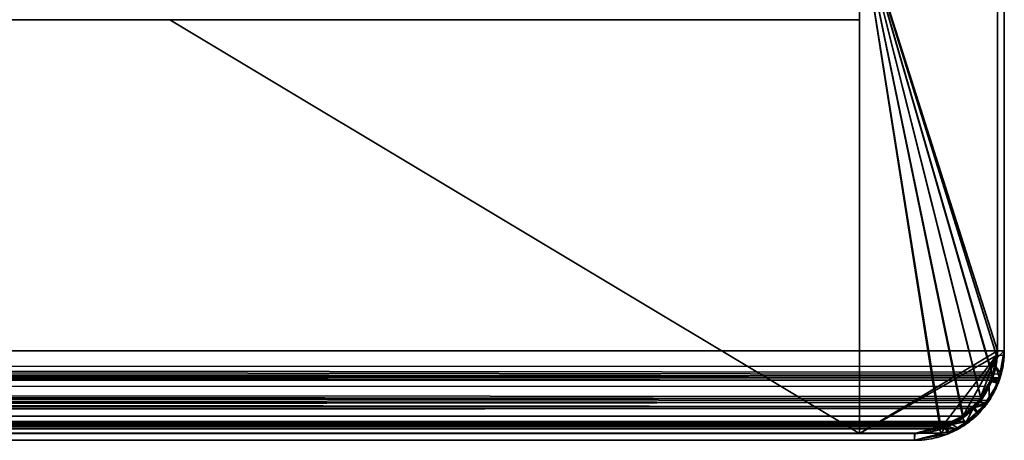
# Model space of a CAD drawing. Header units: millimetres. Extents: x -490 to 6690, y -115 to 132.
# Tile 173 of 256: x 358 to 394, y -25 to -10. Entities that reach past the tile are written whole.
import ezdxf

# ---------------------------------------------------------------- set-up
doc = ezdxf.new("R2010")
doc.units = ezdxf.units.MM
doc.layers.add('151', color=7, linetype='Continuous', true_color=0xffffff)

# ---------------------------------------------------------------- blocks, each defined once
blk = doc.blocks.new('UG_SURFACE_043')
at = {"layer": '151', "color": 41, "linetype": 'Continuous', "lineweight": 35}
for points in [[(388.25, -25, 2095.25), (388.25, -10, 2095.25), (-388.25, -10, 2095.25), (-388.25, -25, 2095.25)], [(318.25, -10, 2025.25), (388.25, -10, 2095.25), (388.25, -25, 2095.25), (318.25, -25, 2025.25)], [(318.25, -25, 2025.25), (388.25, -25, 2095.25), (-388.25, -25, 2095.25), (-318.25, -25, 2025.25)]]:
    blk.add_3dface(points, dxfattribs=at)
blk = doc.blocks.new('UG_SURFACE_044')
at = {"layer": '151', "color": 14, "linetype": 'Continuous', "lineweight": 35}
for points in [[(393.25, -22, 2100.25), (393.25, -6.25, 2100.25), (-393.25, -6.25, 2100.25), (-393.25, -22, 2100.25)], [(-388.25, -6.25, 2095.25), (388.25, -6.25, 2095.25), (388.25, -25, 2095.25), (-388.25, -25, 2095.25)], [(388.25, -6.25, 2095.25), (393.25, -6.25, 2100.25), (393.25, -22, 2100.25)], [(393.25, -22, 2100.25), (393.146, -22.782, 2100.146), (393.087, -22.912, 2100.087), (388.25, -6.25, 2095.25)], [(388.25, -6.25, 2095.25), (391.987, -24.37, 2098.987), (391.726, -24.612, 2098.727), (391.165, -24.759, 2098.165)], [(393.087, -22.912, 2100.087), (392.744, -23.667, 2099.745), (392.666, -23.739, 2099.666), (388.25, -6.25, 2095.25)], [(392.666, -23.739, 2099.666), (391.987, -24.37, 2098.987), (388.25, -6.25, 2095.25)], [(391.165, -24.759, 2098.165), (390.25, -25, 2097.25), (388.25, -25, 2095.25), (388.25, -6.25, 2095.25)], [(-393.25, -22, 2100.25), (-393.102, -22.927, 2100.102), (393.087, -22.912, 2100.087)], [(393.087, -22.912, 2100.087), (393.146, -22.782, 2100.146), (-393.25, -22, 2100.25)], [(393.146, -22.782, 2100.146), (393.25, -22, 2100.25), (-393.25, -22, 2100.25)], [(393.087, -22.912, 2100.087), (-393.102, -22.927, 2100.102), (-393.102, -22.932, 2100.101)], [(392.744, -23.667, 2099.745), (393.087, -22.912, 2100.087), (-393.102, -22.932, 2100.101)], [(-393.102, -22.932, 2100.101), (-392.672, -23.758, 2099.672), (392.666, -23.739, 2099.666)], [(392.666, -23.739, 2099.666), (392.744, -23.667, 2099.745), (-393.102, -22.932, 2100.101)], [(392.666, -23.739, 2099.666), (-392.672, -23.758, 2099.672), (-392.652, -23.797, 2099.652)], [(392.666, -23.739, 2099.666), (-392.652, -23.797, 2099.652), (-391.989, -24.372, 2098.989)], [(-391.989, -24.372, 2098.989), (391.987, -24.37, 2098.987), (392.666, -23.739, 2099.666)], [(391.987, -24.37, 2098.987), (-391.989, -24.372, 2098.989), (-391.689, -24.633, 2098.689)], [(391.726, -24.612, 2098.727), (391.987, -24.37, 2098.987), (-391.689, -24.633, 2098.689)], [(391.726, -24.612, 2098.727), (-391.689, -24.633, 2098.689), (-391.166, -24.766, 2098.166)], [(-391.166, -24.766, 2098.166), (391.165, -24.759, 2098.165), (391.726, -24.612, 2098.727)], [(391.165, -24.759, 2098.165), (-391.166, -24.766, 2098.166), (-390.25, -25, 2097.25)], [(-390.25, -25, 2097.25), (390.25, -25, 2097.25), (391.165, -24.759, 2098.165)], [(388.25, -25, 2095.25), (390.25, -25, 2097.25), (-390.25, -25, 2097.25), (-388.25, -25, 2095.25)]]:
    blk.add_3dface(points, dxfattribs=at)
blk = doc.blocks.new('UG_SURFACE_046')
at = {"layer": '151', "color": 7, "linetype": 'Continuous', "lineweight": 35}
for points in [[(393.5, -22, 2100.5), (393.5, -6.25, 2100.5), (-393.5, -6.25, 2100.5), (-393.5, -22, 2100.5)], [(-393.25, -22, 2100.25), (-393.25, -6.25, 2100.25), (393.25, -6.25, 2100.25), (393.25, -22, 2100.25)], [(393.25, -22, 2100.25), (393.25, -6.25, 2100.25), (393.5, -6.25, 2100.5), (393.5, -22, 2100.5)], [(-393.5, -22, 2100.5), (-393.34, -23.004, 2100.34), (393.324, -22.988, 2100.323)], [(393.324, -22.988, 2100.323), (393.388, -22.848, 2100.388), (-393.5, -22, 2100.5)], [(393.388, -22.848, 2100.388), (393.5, -22, 2100.5), (-393.5, -22, 2100.5)], [(-393.239, -22.259, 2100.239), (-393.25, -22, 2100.25), (393.25, -22, 2100.25)], [(-393.239, -22.259, 2100.239), (393.25, -22, 2100.25), (393.195, -22.571, 2100.195)], [(393.5, -22, 2100.5), (393.388, -22.848, 2100.388), (393.195, -22.571, 2100.195), (393.25, -22, 2100.25)], [(-393.239, -22.259, 2100.239), (393.195, -22.571, 2100.195), (393.029, -23.072, 2100.029)], [(393.029, -23.072, 2100.029), (-393.043, -23.082, 2100.043), (-393.239, -22.259, 2100.239)], [(393.029, -23.072, 2100.029), (393.195, -22.571, 2100.195), (393.324, -22.988, 2100.323)], [(393.195, -22.571, 2100.195), (393.388, -22.848, 2100.388), (393.324, -22.988, 2100.323)], [(393.324, -22.988, 2100.323), (-393.34, -23.004, 2100.34), (-393.339, -23.01, 2100.339)], [(392.952, -23.805, 2099.952), (393.324, -22.988, 2100.323), (-393.339, -23.01, 2100.339)], [(-393.339, -23.01, 2100.339), (-392.874, -23.905, 2099.874), (392.867, -23.884, 2099.867)], [(392.867, -23.884, 2099.867), (392.952, -23.805, 2099.952), (-393.339, -23.01, 2100.339)], [(-393.043, -23.082, 2100.043), (393.029, -23.072, 2100.029), (392.954, -23.299, 2099.954)], [(392.954, -23.299, 2099.954), (392.46, -24.029, 2099.46), (-393.043, -23.082, 2100.043)], [(-393.035, -23.115, 2100.035), (-393.043, -23.082, 2100.043), (392.46, -24.029, 2099.46)], [(392.46, -24.029, 2099.46), (-392.426, -24.066, 2099.426), (-393.035, -23.115, 2100.035)], [(393.324, -22.988, 2100.323), (392.952, -23.805, 2099.952), (392.954, -23.299, 2099.954), (393.029, -23.072, 2100.029)], [(392.46, -24.029, 2099.46), (392.954, -23.299, 2099.954), (392.952, -23.805, 2099.952), (392.867, -23.884, 2099.867)], [(392.867, -23.884, 2099.867), (-392.874, -23.905, 2099.874), (-392.852, -23.947, 2099.852)], [(392.867, -23.884, 2099.867), (-392.852, -23.947, 2099.852), (-392.134, -24.569, 2099.134)], [(-392.134, -24.569, 2099.134), (392.132, -24.567, 2099.132), (392.867, -23.884, 2099.867)], [(392.375, -24.093, 2099.375), (392.46, -24.029, 2099.46), (392.867, -23.884, 2099.867), (392.132, -24.567, 2099.132)], [(-392.378, -24.099, 2099.378), (-392.426, -24.066, 2099.426), (392.46, -24.029, 2099.46)], [(392.46, -24.029, 2099.46), (392.375, -24.093, 2099.375), (-392.378, -24.099, 2099.378)], [(-391.461, -24.745, 2098.461), (-392.378, -24.099, 2099.378), (392.375, -24.093, 2099.375)], [(-391.461, -24.745, 2098.461), (392.375, -24.093, 2099.375), (391.61, -24.674, 2098.61)], [(392.132, -24.567, 2099.132), (391.61, -24.674, 2098.61), (392.375, -24.093, 2099.375)], [(392.132, -24.567, 2099.132), (-392.134, -24.569, 2099.134), (-391.808, -24.852, 2098.809)], [(391.849, -24.829, 2098.85), (392.132, -24.567, 2099.132), (-391.808, -24.852, 2098.809)], [(392.132, -24.567, 2099.132), (391.849, -24.829, 2098.85), (391.61, -24.674, 2098.61)], [(391.849, -24.829, 2098.85), (-391.808, -24.852, 2098.809), (-391.242, -24.997, 2098.242)], [(-391.359, -24.766, 2098.359), (-391.461, -24.745, 2098.461), (391.61, -24.674, 2098.61)], [(391.61, -24.674, 2098.61), (391.355, -24.735, 2098.355), (-391.359, -24.766, 2098.359)], [(-390.258, -25, 2097.258), (-391.359, -24.766, 2098.359), (391.355, -24.735, 2098.355)], [(-391.242, -24.997, 2098.242), (391.241, -24.989, 2098.241), (391.849, -24.829, 2098.85)], [(-390.25, -25, 2097.25), (-390.258, -25, 2097.258), (391.355, -24.735, 2098.355)], [(391.355, -24.735, 2098.355), (390.25, -25, 2097.25), (-390.25, -25, 2097.25)], [(391.241, -24.989, 2098.241), (390.25, -25.25, 2097.25), (390.25, -25, 2097.25), (391.355, -24.735, 2098.355)], [(391.355, -24.735, 2098.355), (391.61, -24.674, 2098.61), (391.849, -24.829, 2098.85), (391.241, -24.989, 2098.241)], [(391.241, -24.989, 2098.241), (-391.242, -24.997, 2098.242), (-390.25, -25.25, 2097.25)], [(-390.25, -25.25, 2097.25), (390.25, -25.25, 2097.25), (391.241, -24.989, 2098.241)], [(316.25, -25, 2023.25), (-316.25, -25, 2023.25), (-390.25, -25, 2097.25), (390.25, -25, 2097.25)], [(316.25, -25.25, 2023.25), (390.25, -25.25, 2097.25), (-390.25, -25.25, 2097.25), (-316.25, -25.25, 2023.25)], [(316.25, -25, 2023.25), (390.25, -25, 2097.25), (390.25, -25.25, 2097.25), (316.25, -25.25, 2023.25)]]:
    blk.add_3dface(points, dxfattribs=at)
blk = doc.blocks.new('UG_SURFACE_048')
at = {"layer": '151', "color": 41, "linetype": 'Continuous', "lineweight": 35}
for points in [[(388.25, -25, -8), (323.25, -25, -8), (318.25, -10, -8), (363.25, -10, -8)], [(363.25, -10, 2070.25), (318.25, -10, 2025.25), (323.25, -25, 2030.25), (388.25, -25, 2095.25)], [(363.25, -10, -8), (388.25, -10, -8), (388.25, -25, -8)], [(388.25, -25, 2095.25), (388.25, -10, 2095.25), (363.25, -10, 2070.25)], [(388.25, -10, 128), (388.25, -10, 280), (388.25, -25, 280), (388.25, -25, 128)], [(388.25, -10, 280), (388.25, -10, 751), (388.25, -25, 751), (388.25, -25, 280)], [(388.25, -10, 751), (388.25, -10, 1222), (388.25, -25, 1222), (388.25, -25, 751)], [(388.25, -10, 1222), (388.25, -10, 1491), (388.25, -25, 1491), (388.25, -25, 1222)], [(388.25, -10, 1491), (388.25, -10, 1760), (388.25, -25, 1760), (388.25, -25, 1491)], [(388.25, -10, 1760), (388.25, -10, 2095.25), (388.25, -25, 2095.25), (388.25, -25, 1760)], [(388.25, -25, 128), (388.25, -25, -8), (388.25, -10, -8), (388.25, -10, 128)], [(323.25, -25, 128), (388.25, -25, 128), (334.29, -25, 264.109), (332.21, -25, 264.109)], [(388.25, -25, 280), (323.25, -25, 280), (333.25, -25, 274), (335.284, -25, 273.568)], [(323.25, -25, 280), (388.25, -25, 280), (334.29, -25, 286.109), (332.21, -25, 286.109)], [(388.25, -25, 751), (323.25, -25, 751), (333.25, -25, 296), (335.284, -25, 295.568)], [(333.25, -25, 1216), (335.284, -25, 1215.568), (388.25, -25, 1222), (323.25, -25, 1222)], [(323.25, -25, 751), (388.25, -25, 751), (334.29, -25, 1206.109), (332.21, -25, 1206.109)], [(333.25, -25, 1238), (335.284, -25, 1237.568), (388.25, -25, 1491), (323.25, -25, 1491)], [(323.25, -25, 1222), (388.25, -25, 1222), (334.29, -25, 1228.109), (332.21, -25, 1228.109)], [(333.25, -25, 1754), (335.284, -25, 1753.568), (388.25, -25, 1760), (323.25, -25, 1760)], [(323.25, -25, 1491), (388.25, -25, 1491), (334.29, -25, 1744.109), (332.21, -25, 1744.109)], [(333.25, -25, 1776), (335.284, -25, 1775.568), (388.25, -25, 2095.25), (323.25, -25, 2030.25)], [(323.25, -25, 1760), (388.25, -25, 1760), (334.29, -25, 1766.109), (332.21, -25, 1766.109)], [(388.25, -25, 128), (323.25, -25, 128), (323.25, -25, -8), (388.25, -25, -8)], [(336.189, -25, 264.955), (334.29, -25, 264.109), (388.25, -25, 128)], [(336.189, -25, 286.955), (334.29, -25, 286.109), (388.25, -25, 280)], [(336.189, -25, 1206.955), (334.29, -25, 1206.109), (388.25, -25, 751)], [(336.189, -25, 1228.955), (334.29, -25, 1228.109), (388.25, -25, 1222)], [(336.189, -25, 1744.955), (334.29, -25, 1744.109), (388.25, -25, 1491)], [(336.189, -25, 1766.955), (334.29, -25, 1766.109), (388.25, -25, 1760)], [(335.284, -25, 273.568), (336.966, -25, 272.346), (388.25, -25, 280)], [(335.284, -25, 295.568), (336.966, -25, 294.346), (388.25, -25, 751)], [(335.284, -25, 1215.568), (336.966, -25, 1214.346), (388.25, -25, 1222)], [(335.284, -25, 1237.568), (336.966, -25, 1236.346), (388.25, -25, 1491)], [(335.284, -25, 1753.568), (336.966, -25, 1752.346), (388.25, -25, 1760)], [(335.284, -25, 1775.568), (336.966, -25, 1774.346), (388.25, -25, 2095.25)], [(388.25, -25, 128), (337.58, -25, 266.5), (336.189, -25, 264.955)], [(388.25, -25, 280), (337.58, -25, 288.5), (336.189, -25, 286.955)], [(388.25, -25, 751), (388.25, -25, 1222), (337.58, -25, 1208.5), (336.189, -25, 1206.955)], [(388.25, -25, 1222), (337.58, -25, 1230.5), (336.189, -25, 1228.955)], [(388.25, -25, 1491), (388.25, -25, 1760), (337.58, -25, 1746.5), (336.189, -25, 1744.955)], [(388.25, -25, 1760), (337.58, -25, 1768.5), (336.189, -25, 1766.955)], [(388.25, -25, 280), (336.966, -25, 272.346), (338.005, -25, 270.545)], [(388.25, -25, 280), (388.25, -25, 751), (336.966, -25, 294.346), (338.005, -25, 292.545)], [(388.25, -25, 1222), (336.966, -25, 1214.346), (338.005, -25, 1212.545)], [(388.25, -25, 1222), (388.25, -25, 1491), (336.966, -25, 1236.346), (338.005, -25, 1234.545)], [(388.25, -25, 1760), (336.966, -25, 1752.346), (338.005, -25, 1750.545)], [(388.25, -25, 1760), (388.25, -25, 2095.25), (336.966, -25, 1774.346), (338.005, -25, 1772.545)], [(338.223, -25, 268.477), (337.58, -25, 266.5), (388.25, -25, 128), (388.25, -25, 280)], [(338.223, -25, 290.477), (337.58, -25, 288.5), (388.25, -25, 280)], [(338.223, -25, 1210.477), (337.58, -25, 1208.5), (388.25, -25, 1222)], [(338.223, -25, 1232.477), (337.58, -25, 1230.5), (388.25, -25, 1222)], [(338.223, -25, 1748.477), (337.58, -25, 1746.5), (388.25, -25, 1760)], [(338.223, -25, 1770.477), (337.58, -25, 1768.5), (388.25, -25, 1760)], [(338.005, -25, 1772.545), (338.25, -25, 1771), (388.25, -25, 1760)], [(338.005, -25, 1750.545), (338.25, -25, 1749), (388.25, -25, 1760)], [(338.005, -25, 1234.545), (338.25, -25, 1233), (388.25, -25, 1222)], [(338.005, -25, 1212.545), (338.25, -25, 1211), (388.25, -25, 1222)], [(338.005, -25, 292.545), (338.25, -25, 291), (388.25, -25, 280)], [(338.005, -25, 270.545), (338.25, -25, 269), (388.25, -25, 280)], [(388.25, -25, 280), (338.25, -25, 269), (338.223, -25, 268.477)], [(388.25, -25, 280), (338.25, -25, 291), (338.223, -25, 290.477)], [(388.25, -25, 1222), (338.25, -25, 1211), (338.223, -25, 1210.477)], [(388.25, -25, 1222), (338.25, -25, 1233), (338.223, -25, 1232.477)], [(388.25, -25, 1760), (338.25, -25, 1749), (338.223, -25, 1748.477)], [(388.25, -25, 1760), (338.25, -25, 1771), (338.223, -25, 1770.477)]]:
    blk.add_3dface(points, dxfattribs=at)
blk = doc.blocks.new('UG_SURFACE_049')
at = {"layer": '151', "color": 7, "linetype": 'Continuous', "lineweight": 35}
for points in [[(393.25, -22, 2100.25), (393.25, -6.25, 2100.25), (393.25, -6.25, -8), (393.25, -22, -8)], [(393.25, -22, -8), (393.25, -6.25, -8), (393.5, -6.25, -8), (393.5, -22, -8)], [(393.5, -22, 2100.5), (393.5, -6.25, 2100.5), (393.25, -6.25, 2100.25), (393.25, -22, 2100.25)], [(393.5, -22, -8), (393.5, -6.25, -8), (393.5, -6.25, 2100.5), (393.5, -22, 2100.5)], [(393.339, -23.01, 2100.339), (393.5, -22, 2100.5), (393.239, -22.259, 2100.239), (393.043, -23.082, 2100.043)], [(393.219, -22.163, -8), (393.25, -22, -8), (393.5, -22, -8), (393.466, -22.177, -8)], [(393.25, -22, -8), (393.219, -22.163, -8), (393.239, -22.259, 2100.239)], [(393.239, -22.259, 2100.239), (393.25, -22, 2100.25), (393.25, -22, -8)], [(393.25, -22, 2100.25), (393.239, -22.259, 2100.239), (393.5, -22, 2100.5)], [(393.5, -22, 2100.5), (393.276, -23.187, -8), (393.289, -23.114, -8)], [(393.276, -23.187, -8), (393.5, -22, 2100.5), (393.339, -23.01, 2100.339)], [(393.5, -22, 2100.5), (393.289, -23.114, -8), (393.466, -22.177, -8)], [(393.466, -22.177, -8), (393.5, -22, -8), (393.5, -22, 2100.5)], [(393.219, -22.163, -8), (393.053, -23.027, -8), (393.043, -23.082, 2100.043)], [(393.043, -23.082, 2100.043), (393.239, -22.259, 2100.239), (393.219, -22.163, -8)], [(393.053, -23.027, -8), (393.219, -22.163, -8), (393.466, -22.177, -8), (393.289, -23.114, -8)], [(393.042, -23.083, -8), (393.04, -23.096, -8), (392.378, -24.099, 2099.378)], [(392.378, -24.099, 2099.378), (392.426, -24.066, 2099.426), (393.042, -23.083, -8)], [(392.378, -24.099, 2099.378), (393.04, -23.096, -8), (392.584, -23.795, -8)], [(393.042, -23.083, -8), (392.426, -24.066, 2099.426), (393.035, -23.115, 2100.035)], [(392.852, -23.947, 2099.852), (393.253, -23.176, 2100.253), (393.035, -23.115, 2100.035), (392.426, -24.066, 2099.426)], [(393.27, -23.195, -8), (392.779, -23.945, -8), (392.584, -23.795, -8), (393.04, -23.096, -8)], [(392.852, -23.947, 2099.852), (392.779, -23.945, -8), (393.27, -23.195, -8)], [(393.27, -23.195, -8), (393.253, -23.176, 2100.253), (392.852, -23.947, 2099.852)], [(393.035, -23.115, 2100.035), (393.043, -23.082, 2100.043), (393.042, -23.083, -8)], [(393.043, -23.082, 2100.043), (393.035, -23.115, 2100.035), (393.253, -23.176, 2100.253)], [(393.289, -23.114, -8), (393.276, -23.187, -8), (393.04, -23.096, -8), (393.042, -23.083, -8)], [(393.04, -23.096, -8), (393.276, -23.187, -8), (393.27, -23.195, -8)], [(393.042, -23.083, -8), (393.053, -23.027, -8), (393.289, -23.114, -8)], [(393.053, -23.027, -8), (393.042, -23.083, -8), (393.043, -23.082, 2100.043)], [(393.043, -23.082, 2100.043), (393.253, -23.176, 2100.253), (393.339, -23.01, 2100.339)], [(393.276, -23.187, -8), (393.339, -23.01, 2100.339), (393.253, -23.176, 2100.253)], [(393.253, -23.176, 2100.253), (393.27, -23.195, -8), (393.276, -23.187, -8)], [(392.584, -23.795, -8), (392.379, -24.109, -8), (392.378, -24.099, 2099.378)], [(392.379, -24.109, -8), (392.584, -23.795, -8), (392.779, -23.945, -8), (392.548, -24.298, -8)], [(392.379, -24.109, -8), (392.371, -24.121, -8), (391.359, -24.766, 2098.359)], [(391.359, -24.766, 2098.359), (391.461, -24.745, 2098.461), (392.379, -24.109, -8)], [(392.371, -24.121, -8), (391.952, -24.404, -8), (391.359, -24.766, 2098.359)], [(391.461, -24.745, 2098.461), (392.378, -24.099, 2099.378), (392.379, -24.109, -8)], [(391.808, -24.852, 2098.809), (392.521, -24.235, 2099.52), (392.378, -24.099, 2099.378), (391.461, -24.745, 2098.461)], [(392.548, -24.298, -8), (392.521, -24.235, 2099.52), (391.808, -24.852, 2098.809)], [(392.548, -24.298, -8), (392.093, -24.602, -8), (391.952, -24.404, -8), (392.371, -24.121, -8)], [(392.548, -24.298, -8), (392.371, -24.121, -8), (392.379, -24.109, -8)], [(392.521, -24.235, 2099.52), (392.426, -24.066, 2099.426), (392.378, -24.099, 2099.378)], [(392.426, -24.066, 2099.426), (392.521, -24.235, 2099.52), (392.852, -23.947, 2099.852)], [(392.779, -23.945, -8), (392.852, -23.947, 2099.852), (392.521, -24.235, 2099.52)], [(392.521, -24.235, 2099.52), (392.548, -24.298, -8), (392.779, -23.945, -8)], [(391.359, -24.766, 2098.359), (391.952, -24.404, -8), (391.43, -24.755, -8)], [(391.43, -24.755, -8), (391.952, -24.404, -8), (392.093, -24.602, -8), (391.487, -25.005, -8)], [(391.487, -25.005, -8), (392.093, -24.602, -8), (391.808, -24.852, 2098.809)], [(391.808, -24.852, 2098.809), (392.093, -24.602, -8), (392.548, -24.298, -8)], [(391.359, -24.766, 2098.359), (390.25, -25, 1491), (390.25, -25, 1760)], [(390.25, -25, 1760), (390.25, -25, 2097.25), (391.359, -24.766, 2098.359)], [(391.359, -24.766, 2098.359), (390.25, -25, 1222), (390.25, -25, 1491)], [(390.25, -25, 1222), (391.359, -24.766, 2098.359), (391.358, -24.77, -8)], [(390.25, -25, 2097.25), (390.258, -25, 2097.258), (391.359, -24.766, 2098.359)], [(391.359, -24.766, 2098.359), (390.258, -25, 2097.258), (390.25, -25.25, 2097.25), (391.437, -24.947, 2098.437)], [(391.358, -24.77, -8), (390.25, -25, 751), (390.25, -25, 1222)], [(391.358, -24.77, -8), (390.25, -25, 128), (390.25, -25, 280)], [(390.25, -25, 280), (390.25, -25, 751), (391.358, -24.77, -8)], [(390.25, -25, 128), (391.358, -24.77, -8), (391.149, -24.814, -8)], [(390.25, -25, -8), (391.149, -24.814, -8), (391.226, -25.057, -8), (390.25, -25.25, -8)], [(391.149, -24.814, -8), (390.25, -25, -8), (390.25, -25, 128)], [(391.445, -25.014, -8), (391.437, -24.947, 2098.437), (390.25, -25.25, 1222)], [(391.437, -24.947, 2098.437), (390.25, -25.25, 1491), (390.25, -25.25, 1222)], [(391.437, -24.947, 2098.437), (390.25, -25.25, 1760), (390.25, -25.25, 1491)], [(391.437, -24.947, 2098.437), (390.25, -25.25, 2097.25), (390.25, -25.25, 1760)], [(391.445, -25.014, -8), (391.226, -25.057, -8), (391.149, -24.814, -8), (391.358, -24.77, -8)], [(391.358, -24.77, -8), (391.43, -24.755, -8), (391.445, -25.014, -8)], [(391.43, -24.755, -8), (391.358, -24.77, -8), (391.359, -24.766, 2098.359)], [(391.437, -24.947, 2098.437), (391.461, -24.745, 2098.461), (391.359, -24.766, 2098.359)], [(391.43, -24.755, -8), (391.487, -25.005, -8), (391.445, -25.014, -8)], [(391.461, -24.745, 2098.461), (391.437, -24.947, 2098.437), (391.808, -24.852, 2098.809)], [(391.487, -25.005, -8), (391.808, -24.852, 2098.809), (391.437, -24.947, 2098.437)], [(391.437, -24.947, 2098.437), (391.445, -25.014, -8), (391.487, -25.005, -8)], [(322.25, -25, 1760), (390.25, -25, 1760), (335.284, -25, 1753.568), (333.25, -25, 1754)], [(390.25, -25, 1491), (322.25, -25, 1491), (332.21, -25, 1744.109), (334.29, -25, 1744.109)], [(322.25, -25, 1491), (390.25, -25, 1491), (335.284, -25, 1237.568), (333.25, -25, 1238)], [(390.25, -25, 1222), (322.25, -25, 1222), (332.21, -25, 1228.109), (334.29, -25, 1228.109)], [(322.25, -25, 1222), (390.25, -25, 1222), (335.284, -25, 1215.568), (333.25, -25, 1216)], [(390.25, -25, 751), (322.25, -25, 751), (332.21, -25, 1206.109), (334.29, -25, 1206.109)], [(390.25, -25, 280), (322.25, -25, 280), (332.21, -25, 286.109), (334.29, -25, 286.109)], [(322.25, -25, 751), (390.25, -25, 751), (336.966, -25, 294.346), (335.284, -25, 295.568)], [(390.25, -25, 128), (322.25, -25, 128), (332.21, -25, 264.109), (334.29, -25, 264.109)], [(335.284, -25, 273.568), (333.25, -25, 274), (322.25, -25, 280), (390.25, -25, 280)], [(322.25, -25, 2029.25), (390.25, -25, 2097.25), (335.284, -25, 1775.568), (333.25, -25, 1776)], [(390.25, -25, 1760), (322.25, -25, 1760), (332.21, -25, 1766.109), (334.29, -25, 1766.109)], [(390.25, -25, -8), (322.25, -25, -8), (322.25, -25, 128), (390.25, -25, 128)], [(322.25, -25, -8), (390.25, -25, -8), (390.25, -25.25, -8), (322.25, -25.25, -8)], [(322.25, -25.25, 2029.25), (390.25, -25.25, 2097.25), (390.25, -25, 2097.25), (322.25, -25, 2029.25)], [(322.25, -25.25, 128), (390.25, -25.25, 128), (334.29, -25.25, 264.109), (332.21, -25.25, 264.109)], [(390.25, -25.25, 280), (322.25, -25.25, 280), (333.25, -25.25, 274), (335.284, -25.25, 273.568)], [(322.25, -25.25, 280), (390.25, -25.25, 280), (334.29, -25.25, 286.109), (332.21, -25.25, 286.109)], [(390.25, -25.25, 751), (322.25, -25.25, 751), (333.25, -25.25, 296), (335.284, -25.25, 295.568)], [(333.25, -25.25, 1216), (335.284, -25.25, 1215.568), (390.25, -25.25, 1222), (322.25, -25.25, 1222)], [(322.25, -25.25, 751), (390.25, -25.25, 751), (334.29, -25.25, 1206.109), (332.21, -25.25, 1206.109)], [(333.25, -25.25, 1238), (335.284, -25.25, 1237.568), (390.25, -25.25, 1491), (322.25, -25.25, 1491)], [(322.25, -25.25, 1222), (390.25, -25.25, 1222), (334.29, -25.25, 1228.109), (332.21, -25.25, 1228.109)], [(333.25, -25.25, 1754), (335.284, -25.25, 1753.568), (390.25, -25.25, 1760), (322.25, -25.25, 1760)], [(322.25, -25.25, 1491), (390.25, -25.25, 1491), (334.29, -25.25, 1744.109), (332.21, -25.25, 1744.109)], [(333.25, -25.25, 1776), (335.284, -25.25, 1775.568), (390.25, -25.25, 2097.25), (322.25, -25.25, 2029.25)], [(322.25, -25.25, 1760), (390.25, -25.25, 1760), (334.29, -25.25, 1766.109), (332.21, -25.25, 1766.109)], [(390.25, -25.25, 128), (322.25, -25.25, 128), (322.25, -25.25, -8), (390.25, -25.25, -8)], [(390.25, -25, 1491), (334.29, -25, 1744.109), (336.189, -25, 1744.955)], [(390.25, -25, 1222), (334.29, -25, 1228.109), (336.189, -25, 1228.955)], [(390.25, -25, 1222), (390.25, -25, 751), (334.29, -25, 1206.109), (336.189, -25, 1206.955)], [(390.25, -25, 280), (334.29, -25, 286.109), (336.189, -25, 286.955)], [(390.25, -25, 128), (334.29, -25, 264.109), (336.189, -25, 264.955)], [(390.25, -25, 1760), (334.29, -25, 1766.109), (336.189, -25, 1766.955)], [(336.189, -25.25, 264.955), (334.29, -25.25, 264.109), (390.25, -25.25, 128)], [(336.189, -25.25, 286.955), (334.29, -25.25, 286.109), (390.25, -25.25, 280)], [(336.189, -25.25, 1206.955), (334.29, -25.25, 1206.109), (390.25, -25.25, 751)], [(336.189, -25.25, 1228.955), (334.29, -25.25, 1228.109), (390.25, -25.25, 1222)], [(336.189, -25.25, 1744.955), (334.29, -25.25, 1744.109), (390.25, -25.25, 1491)], [(336.189, -25.25, 1766.955), (334.29, -25.25, 1766.109), (390.25, -25.25, 1760)], [(390.25, -25, 1760), (336.966, -25, 1752.346), (335.284, -25, 1753.568)], [(390.25, -25, 1491), (336.966, -25, 1236.346), (335.284, -25, 1237.568)], [(390.25, -25, 1222), (336.966, -25, 1214.346), (335.284, -25, 1215.568)], [(390.25, -25, 280), (336.966, -25, 272.346), (335.284, -25, 273.568)], [(390.25, -25, 2097.25), (336.966, -25, 1774.346), (335.284, -25, 1775.568)], [(335.284, -25.25, 273.568), (336.966, -25.25, 272.346), (390.25, -25.25, 280)], [(335.284, -25.25, 295.568), (336.966, -25.25, 294.346), (390.25, -25.25, 751)], [(335.284, -25.25, 1215.568), (336.966, -25.25, 1214.346), (390.25, -25.25, 1222)], [(335.284, -25.25, 1237.568), (336.966, -25.25, 1236.346), (390.25, -25.25, 1491)], [(335.284, -25.25, 1753.568), (336.966, -25.25, 1752.346), (390.25, -25.25, 1760)], [(335.284, -25.25, 1775.568), (336.966, -25.25, 1774.346), (390.25, -25.25, 2097.25)], [(336.189, -25, 1744.955), (337.58, -25, 1746.5), (390.25, -25, 1760), (390.25, -25, 1491)], [(336.189, -25, 1228.955), (337.58, -25, 1230.5), (390.25, -25, 1222)], [(336.189, -25, 1206.955), (337.58, -25, 1208.5), (390.25, -25, 1222)], [(336.189, -25, 286.955), (337.58, -25, 288.5), (390.25, -25, 280)], [(336.189, -25, 264.955), (337.58, -25, 266.5), (390.25, -25, 128)], [(336.189, -25, 1766.955), (337.58, -25, 1768.5), (390.25, -25, 1760)], [(390.25, -25.25, 128), (337.58, -25.25, 266.5), (336.189, -25.25, 264.955)], [(390.25, -25.25, 280), (337.58, -25.25, 288.5), (336.189, -25.25, 286.955)], [(390.25, -25.25, 751), (390.25, -25.25, 1222), (337.58, -25.25, 1208.5), (336.189, -25.25, 1206.955)], [(390.25, -25.25, 1222), (337.58, -25.25, 1230.5), (336.189, -25.25, 1228.955)], [(390.25, -25.25, 1491), (390.25, -25.25, 1760), (337.58, -25.25, 1746.5), (336.189, -25.25, 1744.955)], [(390.25, -25.25, 1760), (337.58, -25.25, 1768.5), (336.189, -25.25, 1766.955)], [(338.005, -25, 1750.545), (336.966, -25, 1752.346), (390.25, -25, 1760)], [(338.005, -25, 1234.545), (336.966, -25, 1236.346), (390.25, -25, 1491), (390.25, -25, 1222)], [(338.005, -25, 1212.545), (336.966, -25, 1214.346), (390.25, -25, 1222)], [(338.005, -25, 292.545), (336.966, -25, 294.346), (390.25, -25, 751), (390.25, -25, 280)], [(338.005, -25, 270.545), (336.966, -25, 272.346), (390.25, -25, 280)], [(338.005, -25, 1772.545), (336.966, -25, 1774.346), (390.25, -25, 2097.25), (390.25, -25, 1760)], [(390.25, -25.25, 280), (336.966, -25.25, 272.346), (338.005, -25.25, 270.545)], [(390.25, -25.25, 280), (390.25, -25.25, 751), (336.966, -25.25, 294.346), (338.005, -25.25, 292.545)], [(390.25, -25.25, 1222), (336.966, -25.25, 1214.346), (338.005, -25.25, 1212.545)], [(390.25, -25.25, 1222), (390.25, -25.25, 1491), (336.966, -25.25, 1236.346), (338.005, -25.25, 1234.545)], [(390.25, -25.25, 1760), (336.966, -25.25, 1752.346), (338.005, -25.25, 1750.545)], [(390.25, -25.25, 1760), (390.25, -25.25, 2097.25), (336.966, -25.25, 1774.346), (338.005, -25.25, 1772.545)], [(390.25, -25, 1760), (337.58, -25, 1746.5), (338.223, -25, 1748.477)], [(390.25, -25, 1222), (337.58, -25, 1230.5), (338.223, -25, 1232.477)], [(390.25, -25, 1222), (337.58, -25, 1208.5), (338.223, -25, 1210.477)], [(390.25, -25, 280), (337.58, -25, 288.5), (338.223, -25, 290.477)], [(390.25, -25, 280), (390.25, -25, 128), (337.58, -25, 266.5), (338.223, -25, 268.477)], [(390.25, -25, 1760), (337.58, -25, 1768.5), (338.223, -25, 1770.477)], [(338.223, -25.25, 268.477), (337.58, -25.25, 266.5), (390.25, -25.25, 128), (390.25, -25.25, 280)], [(338.223, -25.25, 290.477), (337.58, -25.25, 288.5), (390.25, -25.25, 280)], [(338.223, -25.25, 1210.477), (337.58, -25.25, 1208.5), (390.25, -25.25, 1222)], [(338.223, -25.25, 1232.477), (337.58, -25.25, 1230.5), (390.25, -25.25, 1222)], [(338.223, -25.25, 1748.477), (337.58, -25.25, 1746.5), (390.25, -25.25, 1760)], [(338.223, -25.25, 1770.477), (337.58, -25.25, 1768.5), (390.25, -25.25, 1760)], [(338.25, -25, 1749), (338.005, -25, 1750.545), (390.25, -25, 1760)], [(338.25, -25, 1233), (338.005, -25, 1234.545), (390.25, -25, 1222)], [(338.25, -25, 1211), (338.005, -25, 1212.545), (390.25, -25, 1222)], [(338.25, -25, 291), (338.005, -25, 292.545), (390.25, -25, 280)], [(338.25, -25, 269), (338.005, -25, 270.545), (390.25, -25, 280)], [(338.25, -25, 1771), (338.005, -25, 1772.545), (390.25, -25, 1760)], [(338.005, -25.25, 1772.545), (338.25, -25.25, 1771), (390.25, -25.25, 1760)], [(338.005, -25.25, 1750.545), (338.25, -25.25, 1749), (390.25, -25.25, 1760)], [(338.005, -25.25, 1234.545), (338.25, -25.25, 1233), (390.25, -25.25, 1222)], [(338.005, -25.25, 1212.545), (338.25, -25.25, 1211), (390.25, -25.25, 1222)], [(338.005, -25.25, 292.545), (338.25, -25.25, 291), (390.25, -25.25, 280)], [(338.005, -25.25, 270.545), (338.25, -25.25, 269), (390.25, -25.25, 280)], [(390.25, -25, 1760), (338.223, -25, 1748.477), (338.25, -25, 1749)], [(390.25, -25, 1222), (338.223, -25, 1232.477), (338.25, -25, 1233)], [(390.25, -25, 1222), (338.223, -25, 1210.477), (338.25, -25, 1211)], [(390.25, -25, 280), (338.223, -25, 290.477), (338.25, -25, 291)], [(390.25, -25, 280), (338.223, -25, 268.477), (338.25, -25, 269)], [(390.25, -25, 1760), (338.223, -25, 1770.477), (338.25, -25, 1771)], [(390.25, -25.25, 280), (338.25, -25.25, 269), (338.223, -25.25, 268.477)], [(390.25, -25.25, 280), (338.25, -25.25, 291), (338.223, -25.25, 290.477)], [(390.25, -25.25, 1222), (338.25, -25.25, 1211), (338.223, -25.25, 1210.477)], [(390.25, -25.25, 1222), (338.25, -25.25, 1233), (338.223, -25.25, 1232.477)], [(390.25, -25.25, 1760), (338.25, -25.25, 1749), (338.223, -25.25, 1748.477)], [(390.25, -25.25, 1760), (338.25, -25.25, 1771), (338.223, -25.25, 1770.477)], [(390.25, -25.25, 2097.25), (390.258, -25, 2097.258), (390.25, -25, 2097.25)], [(391.445, -25.014, -8), (390.25, -25.25, 751), (390.25, -25.25, 280)], [(390.25, -25.25, 280), (390.25, -25.25, 128), (391.445, -25.014, -8)], [(390.25, -25.25, 1222), (390.25, -25.25, 751), (391.445, -25.014, -8)], [(391.226, -25.057, -8), (391.445, -25.014, -8), (390.25, -25.25, 128)], [(390.25, -25.25, 128), (390.25, -25.25, -8), (391.226, -25.057, -8)]]:
    blk.add_3dface(points, dxfattribs=at)
blk = doc.blocks.new('UG_SURFACE_050')
at = {"layer": '151', "color": 14, "linetype": 'Continuous', "lineweight": 35}
for points in [[(388.25, -6.25, 2095.25), (388.25, -6.25, -8), (388.25, -25, -8), (388.25, -25, 2095.25)], [(388.25, -25, -8), (388.25, -6.25, -8), (393.25, -6.25, -8), (393.25, -22, -8)], [(388.25, -6.25, 2095.25), (393.08, -22.973, 2100.08), (393.102, -22.932, 2100.101), (393.221, -22.18, 2100.221)], [(388.25, -6.25, 2095.25), (388.25, -25, 2095.25), (390.25, -25, 2097.25), (391.195, -24.759, 2098.195)], [(388.25, -6.25, 2095.25), (392.66, -23.782, 2099.66), (393.08, -22.973, 2100.08)], [(391.195, -24.759, 2098.195), (391.689, -24.633, 2098.689), (392.009, -24.354, 2099.009), (388.25, -6.25, 2095.25)], [(392.009, -24.354, 2099.009), (392.652, -23.797, 2099.652), (392.66, -23.782, 2099.66), (388.25, -6.25, 2095.25)], [(393.221, -22.18, 2100.221), (393.25, -22, 2100.25), (393.25, -6.25, 2100.25), (388.25, -6.25, 2095.25)], [(393.25, -22, -8), (393.25, -6.25, -8), (393.25, -6.25, 2100.25), (393.25, -22, 2100.25)], [(393.25, -22, -8), (393.214, -22.181, -8), (388.25, -25, -8)], [(393.221, -22.18, 2100.221), (393.214, -22.181, -8), (393.25, -22, -8)], [(393.25, -22, -8), (393.25, -22, 2100.25), (393.221, -22.18, 2100.221)], [(391.199, -24.811, -8), (390.25, -25, -8), (388.25, -25, -8), (393.214, -22.181, -8)], [(393.214, -22.181, -8), (392.004, -24.367, -8), (391.398, -24.772, -8), (391.199, -24.811, -8)], [(392.617, -23.754, -8), (392.371, -24.121, -8), (392.004, -24.367, -8), (393.214, -22.181, -8)], [(392.617, -23.754, -8), (393.214, -22.181, -8), (393.056, -22.973, -8)], [(393.08, -22.973, 2100.08), (393.056, -22.973, -8), (393.214, -22.181, -8)], [(393.214, -22.181, -8), (393.102, -22.932, 2100.101), (393.08, -22.973, 2100.08)], [(393.214, -22.181, -8), (393.221, -22.18, 2100.221), (393.102, -22.932, 2100.101)], [(393.056, -22.973, -8), (393.022, -23.148, -8), (392.617, -23.754, -8)], [(392.66, -23.782, 2099.66), (392.617, -23.754, -8), (393.022, -23.148, -8)], [(393.022, -23.148, -8), (393.08, -22.973, 2100.08), (392.66, -23.782, 2099.66)], [(393.022, -23.148, -8), (393.056, -22.973, -8), (393.08, -22.973, 2100.08)], [(392.617, -23.754, -8), (392.652, -23.797, 2099.652), (392.009, -24.354, 2099.009)], [(392.009, -24.354, 2099.009), (392.371, -24.121, -8), (392.617, -23.754, -8)], [(392.617, -23.754, -8), (392.66, -23.782, 2099.66), (392.652, -23.797, 2099.652)], [(392.009, -24.354, 2099.009), (392.004, -24.367, -8), (392.371, -24.121, -8)], [(392.004, -24.367, -8), (391.689, -24.633, 2098.689), (391.195, -24.759, 2098.195)], [(391.195, -24.759, 2098.195), (391.398, -24.772, -8), (392.004, -24.367, -8)], [(392.004, -24.367, -8), (392.009, -24.354, 2099.009), (391.689, -24.633, 2098.689)], [(391.199, -24.811, -8), (391.195, -24.759, 2098.195), (390.25, -25, 2097.25)], [(390.25, -25, 2097.25), (390.25, -25, -8), (391.199, -24.811, -8)], [(391.195, -24.759, 2098.195), (391.199, -24.811, -8), (391.398, -24.772, -8)], [(388.25, -25, 2095.25), (388.25, -25, -8), (390.25, -25, -8), (390.25, -25, 2097.25)]]:
    blk.add_3dface(points, dxfattribs=at)

msp = doc.modelspace()

# ---------------------------------------------------------------- linework, layer by layer
at = {"layer": '151', "color": 253, "linetype": 'Continuous', "lineweight": -3}
for p, q in [((388.25, -6.25, -8), (388.25, -25, -8)), ((388.25, -6.25, 2095.25), (388.25, -25, 2095.25)), ((388.25, -6.25, 2095.25), (388.25, -25, 2095.25)), ((393.25, -22, -8), (393.25, -6.25, -8)), ((393.25, -22, 2100.25), (393.25, -6.25, 2100.25)), ((393.25, -22, -8), (393.25, -6.25, -8)), ((393.25, -22, 2100.25), (393.25, -6.25, 2100.25)), ((393.25, -22, 2100.25), (393.25, -6.25, 2100.25)), ((393.25, -22, 2100.25), (393.25, -6.25, 2100.25)), ((393.5, -22, 2100.5), (393.5, -6.25, 2100.5)), ((393.5, -22, -8), (393.5, -6.25, -8)), ((393.5, -22, 2100.5), (393.5, -6.25, 2100.5)), ((388.25, -10, 2095.25), (-388.25, -10, 2095.25)), ((318.25, -10, 2025.25), (388.25, -10, 2095.25)), ((318.25, -10, -8), (388.25, -10, -8)), ((388.25, -10, 2095.25), (318.25, -10, 2025.25)), ((388.25, -10, -8), (388.25, -10, 2095.25)), ((388.25, -25, 2095.25), (388.25, -10, 2095.25)), ((388.25, -25, -8), (388.25, -10, -8)), ((388.25, -25, 2095.25), (388.25, -10, 2095.25)), ((393.5, -22, 2100.5), (-393.5, -22, 2100.5)), ((393.25, -22, 2100.25), (-393.25, -22, 2100.25)), ((393.25, -22, -8), (393.25, -22, 2100.25)), ((393.5, -22, -8), (393.5, -22, 2100.5)), ((390.25, -25, 2097.25), (-390.25, -25, 2097.25)), ((390.25, -25, 2097.25), (-390.25, -25, 2097.25)), ((390.25, -25.25, 2097.25), (-390.25, -25.25, 2097.25)), ((388.25, -25, 2095.25), (-388.25, -25, 2095.25)), ((388.25, -25, 2095.25), (-388.25, -25, 2095.25)), ((390.25, -25, 2097.25), (316.25, -25, 2023.25)), ((316.25, -25, -8), (390.25, -25, -8)), ((316.25, -25, 2023.25), (390.25, -25, 2097.25)), ((316.25, -25.25, 2023.25), (390.25, -25.25, 2097.25)), ((390.25, -25.25, 2097.25), (316.25, -25.25, 2023.25)), ((316.25, -25.25, -8), (390.25, -25.25, -8)), ((388.25, -25, 2095.25), (318.25, -25, 2025.25)), ((318.25, -25, 2025.25), (388.25, -25, 2095.25)), ((388.25, -25, -8), (318.25, -25, -8)), ((388.25, -25, -8), (388.25, -25, 2095.25)), ((388.25, -25, 2095.25), (390.25, -25, 2097.25)), ((390.25, -25, 2097.25), (388.25, -25, 2095.25)), ((390.25, -25, -8), (388.25, -25, -8)), ((388.25, -25, -8), (388.25, -25, 2095.25)), ((390.25, -25, -8), (390.25, -25, 2097.25)), ((390.25, -25, -8), (390.25, -25, 2097.25)), ((390.25, -25.25, -8), (390.25, -25.25, 2097.25))]:
    msp.add_line(p, q, dxfattribs=at)
msp.add_arc((390.25, -22, -8), 3, 270, 0, dxfattribs=at)
for points, degree in [([(393.25, -22, 2100.25), (131.083, -22, 2100.25), (-131.083, -22, 2100.25), (-393.25, -22, 2100.25)], 3), ([(393.5, -22, -8), (393.25, -22, -8)], 1), ([(393.25, -22, -8), (393.25, -22, 694.75), (393.25, -22, 1397.5), (393.25, -22, 2100.25)], 3), ([(390.25, -25.25, -8), (390.25, -25, -8)], 1)]:
    msp.add_open_spline(points, degree=degree, dxfattribs=at)
for points in [[(390.25, -25.25, 2097.25), (393.5, -25.25, 2100.5), (393.5, -22, 2100.5)], [(393.5, -22, 2100.5), (393.5, -25.25, 2100.5), (390.25, -25.25, 2097.25)], [(393.25, -22, 2100.25), (393.25, -25, 2100.25), (390.25, -25, 2097.25)], [(390.25, -25.25, -8), (393.5, -25.25, -8), (393.5, -22, -8)], [(390.25, -25, 2097.25), (393.25, -25, 2100.25), (393.25, -22, 2100.25)]]:
    msp.add_rational_spline(points, [1, 0.707106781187, 1], degree=2, dxfattribs=at)
for points, knots in [([(393.25, -22, 2100.25), (393.25, -22.48, 2100.25), (393.129, -22.948, 2100.129), (392.741, -23.728, 2099.741), (392.475, -24.048, 2099.475), (391.61, -24.778, 2098.61), (390.929, -25, 2097.929), (390.25, -25, 2097.25)], [0, 0, 0, 0, 0.25, 0.25, 0.5, 0.5, 1, 1, 1, 1]), ([(390.25, -25, -8), (391.038, -25, -8), (391.816, -24.677, -8), (392.927, -23.566, -8), (393.25, -22.788, -8), (393.25, -22, -8)], [0, 0, 0, 0, 0.5, 0.5, 1, 1, 1, 1]), ([(390.25, -25, 2097.25), (390.929, -25, 2097.929), (391.604, -24.782, 2098.604), (392.471, -24.051, 2099.471), (392.735, -23.737, 2099.735), (393.129, -22.951, 2100.129), (393.25, -22.483, 2100.25), (393.25, -22, 2100.25)], [0, 0, 0, 0, 0.5, 0.5, 0.75, 0.75, 1, 1, 1, 1])]:
    msp.add_open_spline(points, degree=3, knots=knots, dxfattribs=at)

# ---------------------------------------------------------------- block references
for name in ['UG_SURFACE_046', 'UG_SURFACE_049', 'UG_SURFACE_044', 'UG_SURFACE_050', 'UG_SURFACE_043', 'UG_SURFACE_048']:
    msp.add_blockref(name, (0, 0), dxfattribs=at)

doc.saveas('drawing.dxf')
